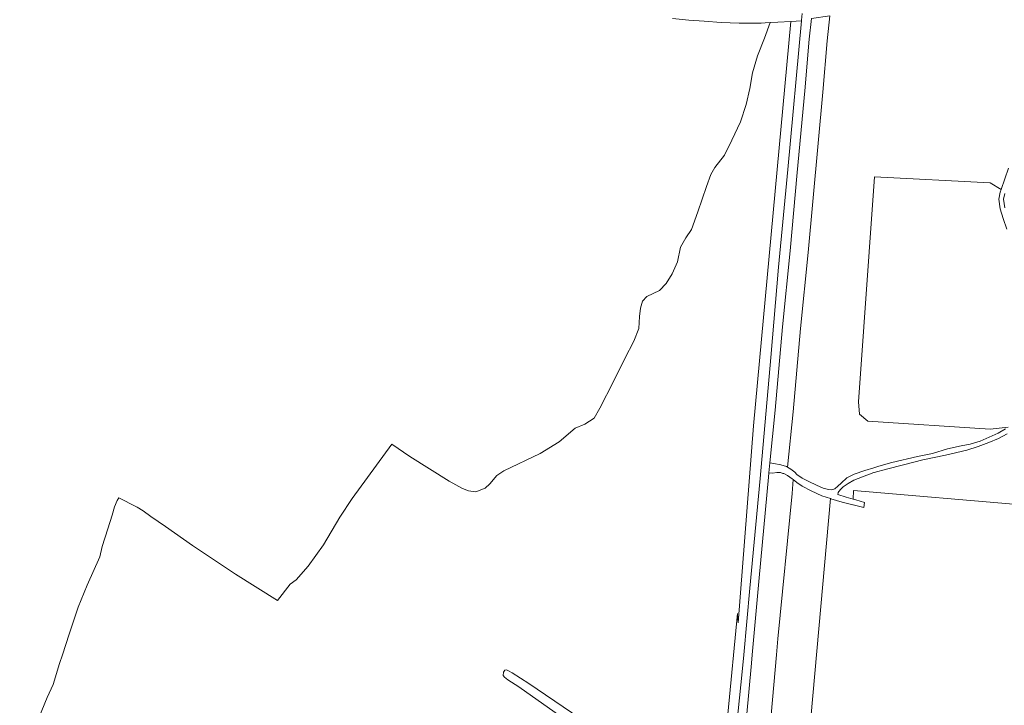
# Model space of a CAD drawing. Header units: metres. Extents: x 153919 to 160124, y 449312 to 452850.
# Tile 9 of 81: x 155346 to 155869, y 450473 to 450838. Entities that reach past the tile are written whole.
import ezdxf

# ---------------------------------------------------------------- set-up
doc = ezdxf.new("R2010")
doc.units = ezdxf.units.M
for name, color, linetype, lineweight in [('B-WE-GR-BOS_GEMENGD-GV', 40, 'Continuous', 13), ('B-WE-GR-GRAS-GV', 60, 'Continuous', 13), ('B-WE-OG-TERREIN_CULTUURSCHEIDING-GV', 7, 'Continuous', 18), ('B-WE-VH-VERHARDING_ASFALT-GV', 252, 'Continuous', 18)]:
    doc.layers.add(name, color=color, linetype=linetype, lineweight=lineweight)

msp = doc.modelspace()

# ---------------------------------------------------------------- linework, layer by layer
at = {"layer": 'B-WE-GR-BOS_GEMENGD-GV', "flags": 128}
for points in [[(155717.282, 450414.821), (155727.428, 450521.916), (155727.872, 450517.033), (155736.083, 450621.793), (155755.871, 450836.931), (155748.998, 450836.523), (155744.864, 450836.297), (155741.918, 450827.955), (155738.198, 450818.659), (155735.448, 450809.558), (155734.063, 450801.158), (155732.029, 450792.723), (155729.164, 450783.55), (155724.448, 450773.743), (155720.596, 450765.73), (155715.398, 450759.209), (155713.35, 450755.431), (155711.045, 450749.107), (155706.347, 450735.645), (155703.012, 450726.258), (155699.965, 450721.704), (155697.239, 450716.748), (155695.577, 450709.096), (155692.788, 450702.544), (155689.607, 450697.531), (155686.053, 450693.835), (155679.319, 450690.482), (155676.995, 450688.033), (155675.849, 450684.337), (155675.455, 450680.008), (155675.089, 450673.501), (155672.343, 450666.784), (155667.57, 450657.635), (155661.643, 450645.308), (155654.373, 450631.166), (155651.216, 450625.845), (155646.291, 450622.584), (155641.248, 450620.488), (155632.612, 450613.254), (155622.66, 450607.122), (155603.172, 450597.849), (155599.604, 450595.3), (155595.874, 450590.907), (155593.36, 450588.619), (155588.303, 450586.711), (155584.549, 450587.113), (155581.256, 450588.358), (155574.124, 450592.417), (155553.195, 450605.543), (155543.708, 450612.012), (155522.626, 450583.085), (155516.11, 450573.244), (155507.401, 450558.482), (155499.284, 450547.187), (155492.834, 450539.892), (155489.725, 450537.467), (155482.851, 450528.843), (155460.487, 450542.911), (155447.845, 450551.462), (155437.758, 450558.193), (155423.301, 450568.136), (155415.498, 450573.523), (155411.484, 450576.482), (155408.284, 450578.446), (155405.047, 450580.137), (155401.421, 450581.995), (155398.537, 450583.535), (155397.728, 450582.035), (155396.292, 450578.621), (155394.96, 450574.165), (155392.698, 450566.949), (155389.608, 450557.505), (155388.471, 450552.074), (155381.714, 450536.958), (155376.953, 450525.39), (155372.138, 450510.887), (155368.592, 450500), (155367.056, 450495.286), (155363.558, 450484.124), (155360.44, 450477.294), (155345.814, 450441.791)], [(155776.6, 450839.872), (155775.176, 450826.62), (155772.868, 450799.222), (155765.028, 450714.016), (155761.029, 450673.525), (155757.173, 450629.175), (155754.118, 450599.74), (155755.92, 450598.756), (155757.998, 450597.083), (155758.996, 450595.801), (155761.868, 450594.018), (155765.385, 450592.144), (155769.546, 450590.202), (155773.047, 450588.647), (155775.872, 450587.824), (155777.626, 450587.736), (155779.304, 450588.188), (155780.861, 450589.619), (155782.577, 450591.329), (155785.599, 450594.064), (155789.621, 450595.984), (155795.138, 450598.076), (155800, 450599.51), (155802.646, 450600.29), (155809.521, 450602.325), (155823.196, 450605.43), (155831.251, 450607.029), (155839.241, 450609.463), (155846.385, 450611.043), (155851.266, 450612.02), (155856.587, 450613.585), (155861.387, 450615.741), (155866.036, 450617.938), (155869.997, 450620.103)], [(155871.473, 450621.121), (155861.815, 450620.057), (155796.803, 450624.236), (155792.391, 450627.951), (155791.927, 450634.452), (155800.319, 450754.294), (155861.915, 450751.039), (155867.665, 450747.516), (155871.572, 450758.917)], [(155870.715, 450726.349), (155868.811, 450732.134), (155867.211, 450737.256), (155866.488, 450742.337), (155867.142, 450745.989), (155867.665, 450747.516), (155861.915, 450751.039), (155800.319, 450754.294), (155791.927, 450634.452), (155792.391, 450627.951), (155796.803, 450624.236), (155861.815, 450620.057), (155871.473, 450621.121)], [(155869.574, 450745.391), (155869.018, 450742.291), (155869.657, 450737.81)], [(155870.864, 450617.483), (155866.303, 450614.994), (155861.106, 450612.893), (155855.418, 450610.768), (155849.422, 450608.899), (155838.066, 450606.252), (155825.97, 450603.618), (155815.743, 450601.075), (155806.764, 450598.716), (155800.217, 450597.017), (155800, 450596.936), (155793.924, 450594.666), (155789.377, 450592.892), (155786.288, 450591.041), (155783.64, 450589.236), (155782.392, 450588.042), (155781.363, 450586.908), (155780.977, 450586.224), (155780.874, 450585.307), (155785.282, 450583.845), (155789.089, 450582.726), (155789.103, 450587.383), (155880.515, 450579.55)], [(155761.387, 450408.805), (155776.902, 450583.095), (155772.331, 450584.62), (155766.763, 450587.109), (155761.881, 450589.706), (155758.976, 450591.66), (155757.056, 450593.147), (155756.603, 450585.728), (155748.947, 450508.538), (155748.197, 450500), (155741.714, 450426.193)], [(155633.475, 450467.236), (155611.222, 450482.912), (155605.421, 450486.647), (155603.603, 450488.062), (155602.866, 450489.012), (155603.107, 450490.65), (155603.743, 450491.765), (155604.644, 450491.982), (155605.751, 450491.518), (155607.725, 450490.456), (155616.61, 450484.628), (155657.444, 450456.794)]]:
    msp.add_lwpolyline(points, dxfattribs=at)
at = {"layer": 'B-WE-GR-GRAS-GV', "flags": 128}
msp.add_lwpolyline([(155880.515, 450579.55), (155789.103, 450587.383), (155789.089, 450582.726), (155790.458, 450582.323), (155795.109, 450580.947), (155794.669, 450578.338), (155789.016, 450579.743), (155788.782, 450579.801), (155783.071, 450581.175), (155777.166, 450583.007), (155776.902, 450583.095), (155761.387, 450408.805)], dxfattribs=at)
at = {"layer": 'B-WE-OG-TERREIN_CULTUURSCHEIDING-GV', "flags": 128}
for points in [[(155722.129, 450407.484), (155722.94, 450416.457), (155727.144, 450463.29), (155730.018, 450490.834), (155730.832, 450500), (155733.983, 450535.486), (155739.599, 450593.822), (155745.192, 450658.195), (155749.366, 450706.135), (155754.207, 450758.1), (155761.535, 450837.267), (155755.871, 450836.931), (155736.083, 450621.793), (155727.872, 450517.033), (155727.428, 450521.916), (155717.282, 450414.821), (155717.165, 450413.589), (155716.915, 450402.018), (155720.072, 450405.499)], [(155744.706, 450602.033), (155746.905, 450601.694), (155750.485, 450601.055), (155753.515, 450600.069), (155754.118, 450599.74), (155757.173, 450629.175), (155761.029, 450673.525), (155765.028, 450714.016), (155772.868, 450799.222), (155775.176, 450826.62), (155776.6, 450839.872), (155766.784, 450838.372), (155765.62, 450827.544), (155763.302, 450800.027), (155759.162, 450756.566), (155755.47, 450714.91), (155751.474, 450674.446), (155747.618, 450630.095)]]:
    msp.add_lwpolyline(points, close=True, dxfattribs=at)
at = {"layer": 'B-WE-VH-VERHARDING_ASFALT-GV', "flags": 128}
for points in [[(155692.899, 450838.511), (155701.619, 450837.518), (155709.721, 450837.068), (155718.884, 450836.41), (155728.473, 450835.988), (155740.107, 450836.037), (155742.27, 450836.155), (155744.864, 450836.297), (155748.998, 450836.523), (155755.871, 450836.931), (155761.535, 450837.267), (155761.563, 450837.57), (155761.893, 450841.024)], [(155761.893, 450841.024), (155761.563, 450837.57), (155761.535, 450837.267), (155754.207, 450758.1), (155749.366, 450706.135), (155745.192, 450658.195), (155739.599, 450593.822), (155733.983, 450535.486), (155730.832, 450500), (155730.018, 450490.834), (155727.144, 450463.29)], [(155729.623, 450437.656), (155734.863, 450495.605), (155735.262, 450500), (155738.972, 450540.83), (155743.927, 450594.526), (155744.151, 450596.684), (155744.706, 450602.033), (155747.618, 450630.095), (155751.474, 450674.446), (155755.47, 450714.91), (155759.162, 450756.566), (155763.302, 450800.027), (155765.62, 450827.544), (155766.784, 450838.372)], [(155871.572, 450758.917), (155867.665, 450747.516), (155867.142, 450745.989), (155866.488, 450742.337), (155867.211, 450737.256), (155868.811, 450732.134), (155870.715, 450726.349)], [(155869.657, 450737.81), (155869.018, 450742.291), (155869.574, 450745.391)], [(155869.997, 450620.103), (155866.036, 450617.938), (155861.387, 450615.741), (155856.587, 450613.585), (155851.266, 450612.02), (155846.385, 450611.043), (155839.241, 450609.463), (155831.251, 450607.029), (155823.196, 450605.43), (155809.521, 450602.325), (155802.646, 450600.29), (155800, 450599.51), (155795.138, 450598.076), (155789.621, 450595.984), (155785.599, 450594.064), (155782.577, 450591.329), (155780.861, 450589.619), (155779.304, 450588.188), (155777.626, 450587.736), (155775.872, 450587.824), (155773.047, 450588.647), (155769.546, 450590.202), (155765.385, 450592.144), (155761.868, 450594.018), (155758.996, 450595.801), (155757.998, 450597.083), (155755.92, 450598.756), (155754.118, 450599.74), (155753.515, 450600.069), (155750.485, 450601.055), (155746.905, 450601.694), (155744.706, 450602.033), (155744.151, 450596.684), (155746.089, 450596.676), (155748.494, 450596.892), (155750.418, 450596.862), (155751.681, 450596.473), (155752.144, 450596.33), (155753.676, 450595.478), (155754.019, 450595.288), (155756.492, 450593.584), (155757.056, 450593.147), (155758.976, 450591.66), (155761.881, 450589.706), (155766.763, 450587.109), (155772.331, 450584.62), (155776.902, 450583.095), (155777.166, 450583.007), (155783.071, 450581.175), (155788.782, 450579.801), (155789.016, 450579.743), (155794.669, 450578.338), (155795.109, 450580.947), (155790.458, 450582.323), (155789.089, 450582.726), (155785.282, 450583.845), (155780.874, 450585.307), (155780.977, 450586.224), (155781.363, 450586.908), (155782.392, 450588.042), (155783.64, 450589.236), (155786.288, 450591.041), (155789.377, 450592.892), (155793.924, 450594.666), (155800, 450596.936), (155800.217, 450597.017), (155806.764, 450598.716), (155815.743, 450601.075), (155825.97, 450603.618), (155838.066, 450606.252), (155849.422, 450608.899), (155855.418, 450610.768), (155861.106, 450612.893), (155866.303, 450614.994), (155870.864, 450617.483)]]:
    msp.add_lwpolyline(points, dxfattribs=at)

doc.saveas('drawing.dxf')
